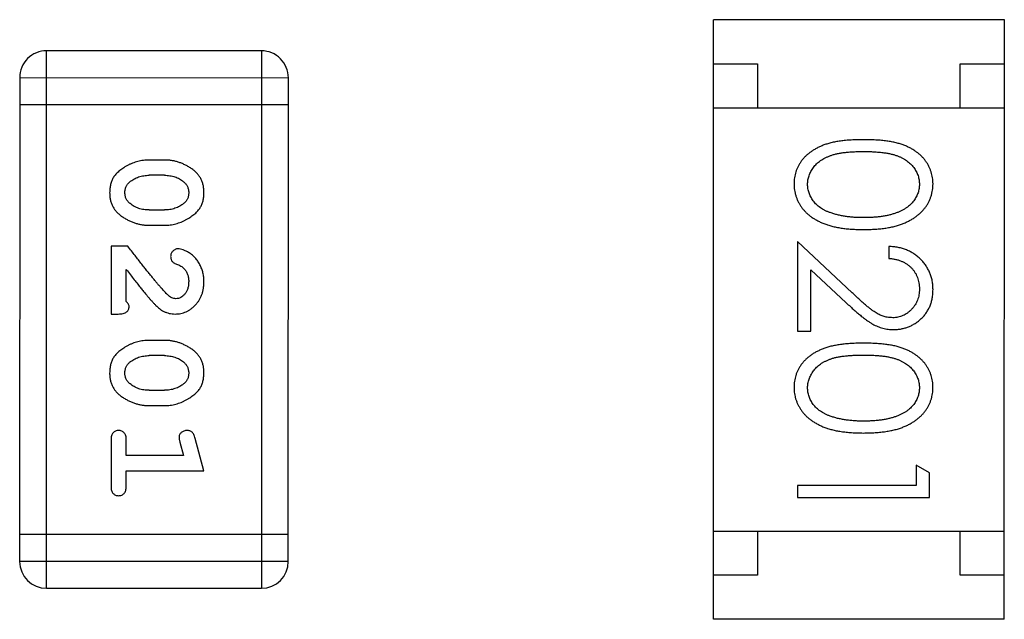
# Model space of a CAD drawing. Header units: millimetres. Extents: x 344 to 667, y 229 to 335.
# Tile 53 of 206: x 578.451 to 579.568, y 252.74 to 253.42. Entities that reach past the tile are written whole.
import ezdxf

# ---------------------------------------------------------------- set-up
doc = ezdxf.new("R2010")
doc.units = ezdxf.units.MM
doc.header["$LTSCALE"] = 0.5
doc.layers.get('0').update_dxf_attribs({"linetype": 'CONTINUOUS'})

msp = doc.modelspace()

# ---------------------------------------------------------------- linework, layer by layer
at = {"linetype": 'Continuous'}
for p, q in [((579.2379, 252.7396), (579.238, 253.4196)), ((579.568, 253.4196), (579.238, 253.4196)), ((579.5679, 252.7396), (579.568, 253.4196)), ((578.4812, 252.7747), (578.4813, 253.3843)), ((578.7251, 253.3843), (578.4813, 253.3843)), ((578.7251, 253.3843), (578.725, 252.7747)), ((579.238, 253.3696), (579.288, 253.3696)), ((579.288, 253.3696), (579.2879, 253.3196)), ((579.5179, 253.3196), (579.518, 253.3696)), ((579.518, 253.3696), (579.568, 253.3696)), ((578.4508, 253.3539), (578.4507, 252.8052)), ((578.4508, 253.3539), (578.7556, 253.3538)), ((578.7555, 252.8052), (578.7556, 253.3538)), ((578.4508, 253.3234), (578.7556, 253.3234)), ((579.2379, 253.3196), (579.5679, 253.3196)), ((578.6152, 253.2604), (578.5974, 253.2604)), ((578.6149, 253.2431), (578.5977, 253.2431)), ((578.5977, 253.2038), (578.6149, 253.2038)), ((578.5974, 253.1865), (578.6152, 253.1865)), ((579.3953, 253.11), (579.3332, 253.1682)), ((579.3332, 253.1682), (579.3332, 253.0662)), ((578.5733, 253.1629), (578.5544, 253.1629)), ((578.5544, 253.1629), (578.5544, 253.0858)), ((579.4371, 253.1624), (579.4371, 253.1489)), ((578.5717, 253.1), (578.5717, 253.1362)), ((579.3486, 253.136), (579.3886, 253.0985)), ((579.3486, 253.0662), (579.3486, 253.136)), ((578.5544, 253.0858), (578.5623, 253.0858)), ((579.3332, 253.0662), (579.3486, 253.0662)), ((578.6152, 253.0559), (578.5974, 253.0559)), ((578.6149, 253.0386), (578.5977, 253.0386)), ((578.5977, 252.9993), (578.6149, 252.9993)), ((578.5974, 252.982), (578.6152, 252.982)), ((578.5544, 252.9427), (578.5544, 252.8907)), ((578.5717, 252.9254), (578.5717, 252.9427)), ((578.6325, 252.9404), (578.6366, 252.9254)), ((578.6598, 252.908), (578.6499, 252.9446)), ((578.6366, 252.9254), (578.5717, 252.9254)), ((578.5717, 252.9081), (578.6598, 252.908)), ((578.5717, 252.8907), (578.5717, 252.9081)), ((579.4832, 252.9055), (579.4678, 252.9143)), ((579.4678, 252.9143), (579.4678, 252.8912)), ((579.4832, 252.8778), (579.4832, 252.9055)), ((579.4678, 252.8912), (579.3332, 252.8912)), ((579.3332, 252.8912), (579.3332, 252.8778)), ((579.3332, 252.8778), (579.4832, 252.8778)), ((578.7555, 252.8357), (578.4507, 252.8357)), ((579.2379, 252.8396), (579.5679, 252.8396)), ((579.2879, 252.8396), (579.2879, 252.7896)), ((579.5179, 252.7896), (579.5179, 252.8396)), ((578.7555, 252.8052), (578.4507, 252.8052)), ((579.2879, 252.7896), (579.2379, 252.7896)), ((579.5679, 252.7896), (579.5179, 252.7896)), ((578.4812, 252.7747), (578.725, 252.7747)), ((579.5679, 252.7396), (579.2379, 252.7396))]:
    msp.add_line(p, q, dxfattribs=at)
for centre, start, end in [((578.4813, 253.3539), 89.9951, 179.9951), ((578.7251, 253.3538), 359.9951, 89.9951), ((578.4812, 252.8052), 179.9951, 269.9951), ((578.725, 252.8052), 269.9951, 359.9951)]:
    msp.add_arc(centre, 0.0305, start, end, dxfattribs=at)
for points, knots in [([(579.4082, 253.2835), (579.4058, 253.2835), (579.4011, 253.2835), (579.3944, 253.2832), (579.388, 253.2827), (579.3821, 253.282), (579.3765, 253.2811), (579.3714, 253.28), (579.3667, 253.2787), (579.3623, 253.2772), (579.3583, 253.2755), (579.3546, 253.2736), (579.3512, 253.2716), (579.3479, 253.2694), (579.345, 253.2671), (579.3422, 253.2647), (579.3398, 253.262), (579.3376, 253.2592), (579.3357, 253.2563), (579.334, 253.2533), (579.3325, 253.2502), (579.3314, 253.247), (579.3305, 253.2437), (579.3298, 253.2404), (579.3294, 253.2369), (579.3294, 253.2346), (579.3294, 253.2334)], [0, 0, 0, 0, 0.068113, 0.132564, 0.193427, 0.250218, 0.303569, 0.353576, 0.400235, 0.443586, 0.484619, 0.524292, 0.56238, 0.599049, 0.63494, 0.669782, 0.704009, 0.737842, 0.771098, 0.803896, 0.836415, 0.868639, 0.900715, 0.933378, 0.966213, 1, 1, 1, 1]), ([(579.4871, 253.2334), (579.487, 253.2346), (579.487, 253.2369), (579.4866, 253.2404), (579.4859, 253.2437), (579.485, 253.247), (579.4838, 253.2502), (579.4824, 253.2533), (579.4807, 253.2564), (579.4787, 253.2593), (579.4765, 253.2621), (579.4741, 253.2648), (579.4713, 253.2673), (579.4684, 253.2696), (579.4652, 253.2717), (579.4617, 253.2738), (579.458, 253.2756), (579.4541, 253.2773), (579.4497, 253.2788), (579.445, 253.28), (579.4399, 253.2812), (579.4344, 253.282), (579.4284, 253.2827), (579.422, 253.2832), (579.4152, 253.2835), (579.4106, 253.2835), (579.4082, 253.2835)], [0, 0, 0, 0, 0.033742, 0.066533, 0.099153, 0.13154, 0.164087, 0.196563, 0.229707, 0.263315, 0.297504, 0.331686, 0.366482, 0.4021, 0.438958, 0.476748, 0.515985, 0.556589, 0.599519, 0.645765, 0.695487, 0.748721, 0.805687, 0.866754, 0.931405, 1, 1, 1, 1]), ([(579.3448, 253.2329), (579.3448, 253.2346), (579.345, 253.2379), (579.3463, 253.2428), (579.3484, 253.2475), (579.3508, 253.2513), (579.3531, 253.2541), (579.355, 253.2562), (579.3571, 253.2581), (579.3595, 253.2598), (579.362, 253.2615), (579.3647, 253.2629), (579.3676, 253.2643), (579.3707, 253.2655), (579.3741, 253.2666), (579.3779, 253.2676), (579.382, 253.2683), (579.3865, 253.269), (579.3914, 253.2695), (579.3967, 253.2698), (579.4023, 253.2701), (579.4062, 253.2701), (579.4082, 253.2701)], [0, 0, 0, 0, 0.060034, 0.120278, 0.182348, 0.247919, 0.281641, 0.315701, 0.350322, 0.385703, 0.421819, 0.459196, 0.497866, 0.538301, 0.58121, 0.628183, 0.679403, 0.734699, 0.794074, 0.858416, 0.927049, 1, 1, 1, 1]), ([(579.4082, 253.2701), (579.4102, 253.2701), (579.4141, 253.2701), (579.4198, 253.2698), (579.4251, 253.2695), (579.43, 253.2689), (579.4345, 253.2683), (579.4387, 253.2675), (579.4424, 253.2666), (579.4458, 253.2655), (579.4489, 253.2643), (579.4518, 253.2629), (579.4545, 253.2614), (579.457, 253.2598), (579.4594, 253.258), (579.4615, 253.2561), (579.4635, 253.2541), (579.4657, 253.2513), (579.4681, 253.2475), (579.4702, 253.2428), (579.4714, 253.2379), (579.4716, 253.2346), (579.4717, 253.2329)], [0, 0, 0, 0, 0.073302, 0.142286, 0.206253, 0.266017, 0.321612, 0.372532, 0.419497, 0.462398, 0.502825, 0.541489, 0.579034, 0.615143, 0.650298, 0.684912, 0.718701, 0.752189, 0.817245, 0.879117, 0.939613, 1, 1, 1, 1]), ([(578.5974, 253.2604), (578.5964, 253.2604), (578.5942, 253.2604), (578.5911, 253.2601), (578.5879, 253.2596), (578.5848, 253.2589), (578.5818, 253.258), (578.5788, 253.2569), (578.5758, 253.2556), (578.573, 253.2542), (578.5702, 253.2526), (578.5677, 253.251), (578.5654, 253.2493), (578.5633, 253.2477), (578.5614, 253.246), (578.5597, 253.2443), (578.5583, 253.2425), (578.5567, 253.2402), (578.5551, 253.237), (578.5538, 253.2328), (578.553, 253.2282), (578.5529, 253.225), (578.5528, 253.2234)], [0, 0, 0, 0, 0.049886, 0.09882, 0.148132, 0.19689, 0.246038, 0.295176, 0.345305, 0.395692, 0.445312, 0.491875, 0.535813, 0.577009, 0.616081, 0.652689, 0.687585, 0.720206, 0.785062, 0.85223, 0.923759, 1, 1, 1, 1]), ([(578.6598, 253.2236), (578.6598, 253.2251), (578.6597, 253.2279), (578.659, 253.232), (578.6579, 253.2358), (578.6563, 253.2394), (578.6542, 253.2427), (578.6517, 253.2457), (578.6487, 253.2485), (578.6453, 253.251), (578.6417, 253.2532), (578.6381, 253.2551), (578.6344, 253.2568), (578.6306, 253.2581), (578.6268, 253.2592), (578.623, 253.2599), (578.6191, 253.2604), (578.6165, 253.2604), (578.6152, 253.2604)], [0, 0, 0, 0, 0.06692, 0.130834, 0.19258, 0.252759, 0.312631, 0.373411, 0.436359, 0.501894, 0.568244, 0.632472, 0.69556, 0.757163, 0.818592, 0.878885, 0.939235, 1, 1, 1, 1]), ([(578.5754, 253.2355), (578.5762, 253.2361), (578.5778, 253.2373), (578.5803, 253.2389), (578.583, 253.2402), (578.5857, 253.2413), (578.5886, 253.2421), (578.5915, 253.2427), (578.5946, 253.2431), (578.5967, 253.2431), (578.5977, 253.2431)], [0, 0, 0, 0, 0.124927, 0.248361, 0.370889, 0.492583, 0.61616, 0.741472, 0.869044, 1, 1, 1, 1]), ([(578.6149, 253.2431), (578.616, 253.2431), (578.6181, 253.2431), (578.6211, 253.2427), (578.6241, 253.2422), (578.6268, 253.2414), (578.6295, 253.2404), (578.632, 253.2391), (578.6345, 253.2376), (578.636, 253.2365), (578.6367, 253.2359)], [0, 0, 0, 0, 0.135446, 0.266257, 0.393419, 0.517936, 0.639137, 0.758785, 0.879345, 1, 1, 1, 1]), ([(578.5701, 253.2233), (578.5701, 253.224), (578.5702, 253.2252), (578.5704, 253.227), (578.5708, 253.2287), (578.5714, 253.2303), (578.5722, 253.2318), (578.5731, 253.2332), (578.5742, 253.2344), (578.575, 253.2351), (578.5754, 253.2355)], [0, 0, 0, 0, 0.139844, 0.271849, 0.399162, 0.521619, 0.6402, 0.758957, 0.87828, 1, 1, 1, 1]), ([(578.6367, 253.2359), (578.6372, 253.2355), (578.6381, 253.2347), (578.6392, 253.2333), (578.6403, 253.2319), (578.6411, 253.2304), (578.6417, 253.2288), (578.6422, 253.2271), (578.6424, 253.2253), (578.6425, 253.2241), (578.6425, 253.2235)], [0, 0, 0, 0, 0.13042, 0.256046, 0.378133, 0.498725, 0.620452, 0.742761, 0.869406, 1, 1, 1, 1]), ([(579.3294, 253.2334), (579.3294, 253.2322), (579.3294, 253.2298), (579.3299, 253.2263), (579.3305, 253.2229), (579.3315, 253.2195), (579.3327, 253.2163), (579.3341, 253.2131), (579.3359, 253.21), (579.3378, 253.207), (579.3401, 253.2041), (579.3426, 253.2013), (579.3454, 253.1987), (579.3485, 253.1963), (579.3518, 253.1941), (579.3553, 253.192), (579.3591, 253.1901), (579.3632, 253.1883), (579.3676, 253.1867), (579.3723, 253.1854), (579.3774, 253.1842), (579.3829, 253.1832), (579.3887, 253.1825), (579.3949, 253.182), (579.4014, 253.1817), (579.4059, 253.1816), (579.4082, 253.1816)], [0, 0, 0, 0, 0.033824, 0.067298, 0.10028, 0.133019, 0.165736, 0.198792, 0.232372, 0.266409, 0.301016, 0.336196, 0.371972, 0.408574, 0.446394, 0.485225, 0.525372, 0.567224, 0.611081, 0.65775, 0.70702, 0.759235, 0.814484, 0.873227, 0.934937, 1, 1, 1, 1]), ([(579.3705, 253.2008), (579.3695, 253.2011), (579.3674, 253.2019), (579.3645, 253.2032), (579.3618, 253.2047), (579.3592, 253.2063), (579.3569, 253.2081), (579.3548, 253.2099), (579.3529, 253.2119), (579.3506, 253.2147), (579.3483, 253.2184), (579.3463, 253.2231), (579.345, 253.228), (579.3448, 253.2313), (579.3448, 253.2329)], [0, 0, 0, 0, 0.075949, 0.148549, 0.218996, 0.286119, 0.351826, 0.416074, 0.478265, 0.540325, 0.660405, 0.774606, 0.887187, 1, 1, 1, 1]), ([(579.4082, 253.1816), (579.4105, 253.1816), (579.415, 253.1817), (579.4215, 253.182), (579.4277, 253.1825), (579.4336, 253.1833), (579.439, 253.1842), (579.4442, 253.1854), (579.4489, 253.1868), (579.4533, 253.1884), (579.4574, 253.1902), (579.4613, 253.1921), (579.4648, 253.1942), (579.4681, 253.1965), (579.4711, 253.1989), (579.4739, 253.2015), (579.4764, 253.2042), (579.4787, 253.2071), (579.4807, 253.21), (579.4824, 253.2131), (579.4838, 253.2163), (579.485, 253.2196), (579.4859, 253.2229), (579.4866, 253.2263), (579.487, 253.2298), (579.487, 253.2322), (579.4871, 253.2334)], [0, 0, 0, 0, 0.065278, 0.127205, 0.186168, 0.241675, 0.294115, 0.343609, 0.390387, 0.434463, 0.476646, 0.517002, 0.555936, 0.593716, 0.630057, 0.665601, 0.700745, 0.734917, 0.768681, 0.802087, 0.834849, 0.867433, 0.900138, 0.932806, 0.966212, 1, 1, 1, 1]), ([(579.4717, 253.2329), (579.4716, 253.2313), (579.4714, 253.228), (579.4702, 253.2232), (579.468, 253.2185), (579.4657, 253.2147), (579.4634, 253.2119), (579.4614, 253.2098), (579.4592, 253.2079), (579.4567, 253.2061), (579.454, 253.2044), (579.451, 253.2028), (579.4479, 253.2014), (579.4444, 253.2001), (579.4408, 253.1989), (579.4369, 253.1978), (579.4327, 253.197), (579.4283, 253.1963), (579.4236, 253.1958), (579.4187, 253.1953), (579.4135, 253.1951), (579.41, 253.1951), (579.4082, 253.1951)], [0, 0, 0, 0, 0.059689, 0.119507, 0.181075, 0.246162, 0.279894, 0.314468, 0.350403, 0.387474, 0.426147, 0.466624, 0.508745, 0.553328, 0.600058, 0.649177, 0.700552, 0.754894, 0.811825, 0.871514, 0.934319, 1, 1, 1, 1]), ([(578.5528, 253.2234), (578.5529, 253.222), (578.5529, 253.2191), (578.5536, 253.215), (578.5548, 253.2112), (578.5564, 253.2076), (578.5584, 253.2043), (578.5609, 253.2013), (578.5638, 253.1985), (578.5672, 253.196), (578.5708, 253.1938), (578.5745, 253.1919), (578.5782, 253.1902), (578.582, 253.1888), (578.5858, 253.1878), (578.5896, 253.187), (578.5935, 253.1866), (578.5961, 253.1865), (578.5974, 253.1865)], [0, 0, 0, 0, 0.067217, 0.131051, 0.19272, 0.252824, 0.312745, 0.373449, 0.436041, 0.501494, 0.567761, 0.632087, 0.695096, 0.757109, 0.817993, 0.878657, 0.939311, 1, 1, 1, 1]), ([(578.5759, 253.2111), (578.5755, 253.2115), (578.5746, 253.2122), (578.5734, 253.2136), (578.5724, 253.215), (578.5715, 253.2165), (578.5709, 253.2181), (578.5705, 253.2198), (578.5702, 253.2215), (578.5701, 253.2227), (578.5701, 253.2233)], [0, 0, 0, 0, 0.129853, 0.25607, 0.380154, 0.49978, 0.62208, 0.743277, 0.868791, 1, 1, 1, 1]), ([(578.6152, 253.1865), (578.6163, 253.1865), (578.6184, 253.1866), (578.6216, 253.1868), (578.6247, 253.1874), (578.6278, 253.1881), (578.6309, 253.189), (578.6339, 253.1901), (578.6369, 253.1914), (578.6397, 253.1929), (578.6425, 253.1945), (578.645, 253.1961), (578.6473, 253.1978), (578.6495, 253.1994), (578.6513, 253.2011), (578.653, 253.2029), (578.6544, 253.2046), (578.6559, 253.207), (578.6575, 253.2101), (578.6589, 253.2143), (578.6597, 253.2188), (578.6597, 253.222), (578.6598, 253.2236)], [0, 0, 0, 0, 0.049855, 0.099516, 0.148482, 0.19758, 0.246804, 0.296268, 0.346517, 0.397047, 0.446826, 0.49336, 0.537801, 0.579207, 0.617974, 0.654833, 0.689171, 0.722088, 0.786392, 0.853518, 0.924186, 1, 1, 1, 1]), ([(578.6425, 253.2235), (578.6425, 253.2229), (578.6425, 253.2216), (578.6422, 253.2198), (578.6418, 253.2181), (578.6412, 253.2166), (578.6405, 253.2151), (578.6395, 253.2137), (578.6385, 253.2125), (578.6376, 253.2117), (578.6372, 253.2114)], [0, 0, 0, 0, 0.138115, 0.270177, 0.397547, 0.520057, 0.63869, 0.757499, 0.878226, 1, 1, 1, 1]), ([(578.5977, 253.2038), (578.5966, 253.2038), (578.5946, 253.2039), (578.5915, 253.2042), (578.5886, 253.2048), (578.5858, 253.2056), (578.5831, 253.2066), (578.5806, 253.2079), (578.5782, 253.2093), (578.5767, 253.2105), (578.5759, 253.2111)], [0, 0, 0, 0, 0.135449, 0.266263, 0.393429, 0.516942, 0.639128, 0.758779, 0.879341, 1, 1, 1, 1]), ([(578.6372, 253.2114), (578.6364, 253.2108), (578.6348, 253.2096), (578.6323, 253.208), (578.6296, 253.2067), (578.6269, 253.2057), (578.624, 253.2048), (578.6211, 253.2042), (578.618, 253.2039), (578.616, 253.2038), (578.6149, 253.2038)], [0, 0, 0, 0, 0.125331, 0.248948, 0.371201, 0.494032, 0.616811, 0.742104, 0.868849, 1, 1, 1, 1]), ([(579.4082, 253.1951), (579.4064, 253.1951), (579.4029, 253.1951), (579.3976, 253.1954), (579.3926, 253.1959), (579.3878, 253.1964), (579.3832, 253.1973), (579.3788, 253.1982), (579.3746, 253.1994), (579.3718, 253.2003), (579.3705, 253.2008)], [0, 0, 0, 0, 0.141157, 0.277773, 0.409244, 0.535676, 0.657497, 0.775458, 0.889412, 1, 1, 1, 1]), ([(578.6182, 253.1079), (578.6178, 253.1083), (578.6168, 253.1093), (578.6153, 253.1109), (578.6135, 253.1128), (578.6116, 253.115), (578.6095, 253.1174), (578.6071, 253.1201), (578.6046, 253.1232), (578.6019, 253.1265), (578.599, 253.13), (578.5959, 253.1339), (578.5926, 253.138), (578.5891, 253.1425), (578.5854, 253.1472), (578.5816, 253.1522), (578.5775, 253.1574), (578.5747, 253.1611), (578.5733, 253.1629)], [0, 0, 0, 0, 0.026647, 0.057942, 0.094152, 0.134806, 0.180631, 0.231142, 0.286385, 0.346321, 0.411439, 0.481035, 0.555329, 0.634592, 0.718826, 0.807759, 0.901393, 1, 1, 1, 1]), ([(578.6305, 253.1598), (578.6299, 253.1597), (578.6288, 253.1597), (578.6273, 253.1591), (578.6258, 253.1583), (578.6245, 253.1572), (578.6234, 253.1558), (578.6226, 253.1543), (578.6221, 253.1527), (578.6221, 253.1515), (578.622, 253.1509)], [0, 0, 0, 0, 0.120856, 0.239483, 0.360995, 0.490166, 0.620982, 0.746416, 0.870253, 1, 1, 1, 1]), ([(578.6598, 253.1225), (578.6597, 253.1242), (578.6596, 253.1275), (578.6588, 253.1325), (578.6573, 253.1372), (578.6553, 253.1417), (578.6529, 253.1459), (578.65, 253.1495), (578.6468, 253.1527), (578.6432, 253.1552), (578.6397, 253.1571), (578.6363, 253.1586), (578.6333, 253.1595), (578.6314, 253.1597), (578.6305, 253.1598)], [0, 0, 0, 0, 0.098286, 0.193983, 0.289056, 0.384352, 0.477435, 0.566197, 0.652355, 0.737986, 0.818188, 0.887401, 0.94802, 1, 1, 1, 1]), ([(579.4871, 253.1135), (579.487, 253.1151), (579.4869, 253.1184), (579.4863, 253.1233), (579.4851, 253.1279), (579.4836, 253.1323), (579.4816, 253.1365), (579.4792, 253.1405), (579.4763, 253.1444), (579.473, 253.1479), (579.4694, 253.1512), (579.4655, 253.1541), (579.4614, 253.1565), (579.457, 253.1585), (579.4524, 253.1602), (579.4475, 253.1613), (579.4424, 253.1621), (579.4388, 253.1623), (579.4371, 253.1624)], [0, 0, 0, 0, 0.06445, 0.126725, 0.187421, 0.247417, 0.306749, 0.366595, 0.427749, 0.490235, 0.553031, 0.614805, 0.676505, 0.738096, 0.801021, 0.864897, 0.931209, 1, 1, 1, 1]), ([(578.622, 253.1509), (578.6221, 253.1504), (578.6221, 253.1495), (578.6224, 253.1481), (578.6228, 253.1469), (578.6235, 253.1457), (578.6244, 253.1447), (578.6256, 253.1438), (578.627, 253.143), (578.628, 253.1427), (578.6286, 253.1424)], [0, 0, 0, 0, 0.127347, 0.246131, 0.359406, 0.470543, 0.586092, 0.711469, 0.847022, 1, 1, 1, 1]), ([(578.6286, 253.1424), (578.6295, 253.1421), (578.6312, 253.1415), (578.6335, 253.1403), (578.6355, 253.1391), (578.6366, 253.138), (578.6371, 253.1375)], [0, 0, 0, 0, 0.285518, 0.544185, 0.781367, 1, 1, 1, 1]), ([(579.4371, 253.1489), (579.4384, 253.1488), (579.441, 253.1485), (579.4448, 253.1478), (579.4483, 253.1469), (579.4517, 253.1456), (579.4547, 253.1441), (579.4576, 253.1424), (579.4602, 253.1404), (579.4626, 253.1381), (579.4647, 253.1357), (579.4666, 253.133), (579.4682, 253.1303), (579.4694, 253.1273), (579.4704, 253.1242), (579.4712, 253.121), (579.4716, 253.1176), (579.4716, 253.1153), (579.4717, 253.1142)], [0, 0, 0, 0, 0.073648, 0.143686, 0.210962, 0.275557, 0.338064, 0.399311, 0.4594, 0.51934, 0.579024, 0.637809, 0.695959, 0.754122, 0.813113, 0.873453, 0.935561, 1, 1, 1, 1]), ([(578.5717, 253.1362), (578.5733, 253.1342), (578.5762, 253.1303), (578.5806, 253.1249), (578.5845, 253.1199), (578.5881, 253.1154), (578.5912, 253.1115), (578.5941, 253.1081), (578.5965, 253.1052), (578.598, 253.1034), (578.5987, 253.1026)], [0, 0, 0, 0, 0.176662, 0.337826, 0.484741, 0.617764, 0.73494, 0.837793, 0.926412, 1, 1, 1, 1]), ([(578.6371, 253.1375), (578.6375, 253.137), (578.6384, 253.136), (578.6395, 253.1344), (578.6404, 253.1326), (578.6412, 253.1308), (578.6418, 253.1289), (578.6422, 253.1269), (578.6425, 253.1248), (578.6425, 253.1233), (578.6425, 253.1226)], [0, 0, 0, 0, 0.121873, 0.243139, 0.363336, 0.485133, 0.607572, 0.734701, 0.864814, 1, 1, 1, 1]), ([(578.627, 253.0858), (578.6281, 253.0859), (578.6303, 253.0859), (578.6336, 253.0864), (578.6367, 253.0872), (578.6397, 253.0883), (578.6425, 253.0898), (578.6452, 253.0916), (578.6478, 253.0937), (578.6502, 253.0961), (578.6525, 253.0987), (578.6545, 253.1016), (578.6561, 253.1046), (578.6575, 253.1078), (578.6585, 253.1113), (578.6593, 253.1148), (578.6597, 253.1186), (578.6598, 253.1212), (578.6598, 253.1225)], [0, 0, 0, 0, 0.060981, 0.120256, 0.178148, 0.236115, 0.293993, 0.352864, 0.413358, 0.476056, 0.539296, 0.602396, 0.665116, 0.728325, 0.792919, 0.859317, 0.928302, 1, 1, 1, 1]), ([(578.6425, 253.1226), (578.6424, 253.1212), (578.6424, 253.1185), (578.6415, 253.1147), (578.6401, 253.1113), (578.6382, 253.1084), (578.6359, 253.1061), (578.6335, 253.1044), (578.6308, 253.1033), (578.6289, 253.1032), (578.628, 253.1031)], [0, 0, 0, 0, 0.156344, 0.299348, 0.4327, 0.561, 0.682299, 0.791883, 0.89611, 1, 1, 1, 1]), ([(578.628, 253.1031), (578.6272, 253.1032), (578.6255, 253.1033), (578.6231, 253.1043), (578.6206, 253.1058), (578.6191, 253.1072), (578.6182, 253.1079)], [0, 0, 0, 0, 0.212836, 0.442809, 0.70317, 1, 1, 1, 1]), ([(579.4413, 253.0816), (579.4396, 253.0817), (579.4364, 253.0818), (579.4316, 253.0828), (579.427, 253.0845), (579.4232, 253.0865), (579.42, 253.0886), (579.4173, 253.0905), (579.4144, 253.0928), (579.4111, 253.0955), (579.4076, 253.0985), (579.4038, 253.102), (579.3996, 253.1058), (579.3968, 253.1086), (579.3953, 253.11)], [0, 0, 0, 0, 0.088014, 0.174976, 0.2638, 0.355443, 0.406413, 0.465519, 0.533076, 0.609353, 0.693899, 0.787171, 0.889197, 1, 1, 1, 1]), ([(579.4717, 253.1142), (579.4716, 253.113), (579.4716, 253.1108), (579.4712, 253.1076), (579.4705, 253.1045), (579.4695, 253.1015), (579.4682, 253.0987), (579.4667, 253.096), (579.4648, 253.0934), (579.4627, 253.091), (579.4604, 253.0888), (579.458, 253.0869), (579.4555, 253.0853), (579.4529, 253.0839), (579.4501, 253.0829), (579.4473, 253.0822), (579.4443, 253.0817), (579.4423, 253.0816), (579.4413, 253.0816)], [0, 0, 0, 0, 0.068027, 0.133505, 0.19695, 0.26027, 0.322741, 0.384982, 0.448465, 0.513424, 0.578224, 0.640011, 0.700094, 0.760067, 0.819012, 0.877878, 0.938035, 1, 1, 1, 1]), ([(579.4425, 253.0682), (579.4439, 253.0682), (579.4469, 253.0683), (579.4512, 253.0689), (579.4553, 253.0699), (579.4593, 253.0712), (579.4632, 253.073), (579.4669, 253.0752), (579.4705, 253.0777), (579.4738, 253.0806), (579.477, 253.0838), (579.4796, 253.0874), (579.4819, 253.0911), (579.4838, 253.0951), (579.4853, 253.0994), (579.4863, 253.1039), (579.4869, 253.1086), (579.487, 253.1118), (579.4871, 253.1135)], [0, 0, 0, 0, 0.06271, 0.123347, 0.183401, 0.242828, 0.302097, 0.36242, 0.423725, 0.487032, 0.550491, 0.612709, 0.674265, 0.73617, 0.799211, 0.863483, 0.930525, 1, 1, 1, 1]), ([(578.5748, 253.0945), (578.5748, 253.0949), (578.5747, 253.0959), (578.574, 253.0972), (578.5731, 253.0987), (578.5722, 253.0995), (578.5717, 253.1)], [0, 0, 0, 0, 0.20611, 0.432681, 0.695597, 1, 1, 1, 1]), ([(578.5987, 253.1026), (578.5995, 253.1017), (578.601, 253.1), (578.6032, 253.0976), (578.6053, 253.0955), (578.6073, 253.0937), (578.6092, 253.092), (578.6109, 253.0907), (578.6126, 253.0896), (578.6146, 253.0885), (578.6172, 253.0874), (578.6204, 253.0865), (578.6237, 253.0859), (578.6259, 253.0858), (578.627, 253.0858)], [0, 0, 0, 0, 0.103002, 0.197728, 0.285279, 0.365235, 0.437224, 0.502446, 0.560545, 0.611446, 0.707576, 0.80349, 0.900532, 1, 1, 1, 1]), ([(579.3886, 253.0985), (579.3902, 253.0971), (579.3932, 253.0943), (579.3975, 253.0903), (579.4016, 253.0868), (579.4055, 253.0836), (579.4091, 253.0807), (579.4125, 253.0783), (579.4157, 253.0762), (579.4195, 253.0738), (579.4242, 253.0715), (579.4301, 253.0696), (579.4362, 253.0684), (579.4404, 253.0682), (579.4425, 253.0682)], [0, 0, 0, 0, 0.09953, 0.192079, 0.277712, 0.357454, 0.429648, 0.495771, 0.555538, 0.608657, 0.707578, 0.804328, 0.901298, 1, 1, 1, 1]), ([(578.5623, 253.0858), (578.5633, 253.0858), (578.5653, 253.0859), (578.568, 253.0863), (578.5702, 253.087), (578.572, 253.0881), (578.5733, 253.0894), (578.5742, 253.0909), (578.5748, 253.0926), (578.5748, 253.0938), (578.5748, 253.0945)], [0, 0, 0, 0, 0.1844, 0.34094, 0.473574, 0.586824, 0.690029, 0.789175, 0.890445, 1, 1, 1, 1]), ([(578.5974, 253.0559), (578.5963, 253.0559), (578.5942, 253.0559), (578.591, 253.0556), (578.5879, 253.0551), (578.5848, 253.0544), (578.5818, 253.0535), (578.5788, 253.0524), (578.5758, 253.0511), (578.5729, 253.0496), (578.5702, 253.0481), (578.5677, 253.0464), (578.5654, 253.0448), (578.5632, 253.0432), (578.5614, 253.0415), (578.5597, 253.0398), (578.5583, 253.038), (578.5567, 253.0357), (578.5551, 253.0325), (578.5538, 253.0283), (578.5529, 253.0237), (578.5529, 253.0205), (578.5528, 253.0189)], [0, 0, 0, 0, 0.049886, 0.09882, 0.148132, 0.19689, 0.246038, 0.295176, 0.345305, 0.395692, 0.445312, 0.491875, 0.535813, 0.577009, 0.616081, 0.652689, 0.687585, 0.720206, 0.785062, 0.85223, 0.923759, 1, 1, 1, 1]), ([(578.6598, 253.0191), (578.6597, 253.0206), (578.6597, 253.0234), (578.659, 253.0275), (578.6578, 253.0313), (578.6563, 253.0349), (578.6542, 253.0382), (578.6517, 253.0412), (578.6487, 253.044), (578.6453, 253.0465), (578.6417, 253.0487), (578.638, 253.0506), (578.6343, 253.0523), (578.6306, 253.0536), (578.6268, 253.0546), (578.6229, 253.0554), (578.6191, 253.0558), (578.6165, 253.0559), (578.6152, 253.0559)], [0, 0, 0, 0, 0.06692, 0.130834, 0.19258, 0.252759, 0.312631, 0.373411, 0.436359, 0.501894, 0.568244, 0.632472, 0.69556, 0.757163, 0.818592, 0.878885, 0.939235, 1, 1, 1, 1]), ([(579.4081, 253.0528), (579.4058, 253.0528), (579.4011, 253.0527), (579.3944, 253.0524), (579.388, 253.0519), (579.3821, 253.0512), (579.3765, 253.0503), (579.3714, 253.0493), (579.3667, 253.0479), (579.3623, 253.0464), (579.3583, 253.0447), (579.3546, 253.0429), (579.3511, 253.0409), (579.3479, 253.0387), (579.345, 253.0364), (579.3422, 253.0339), (579.3398, 253.0312), (579.3376, 253.0285), (579.3357, 253.0255), (579.334, 253.0225), (579.3325, 253.0194), (579.3314, 253.0162), (579.3305, 253.013), (579.3298, 253.0096), (579.3294, 253.0061), (579.3294, 253.0038), (579.3294, 253.0026)], [0, 0, 0, 0, 0.068113, 0.132564, 0.193427, 0.250218, 0.303569, 0.353576, 0.400235, 0.443586, 0.484619, 0.524292, 0.56238, 0.599049, 0.63494, 0.669782, 0.704009, 0.737842, 0.771098, 0.803896, 0.836415, 0.868639, 0.900715, 0.933378, 0.966213, 1, 1, 1, 1]), ([(579.487, 253.0026), (579.487, 253.0038), (579.487, 253.0061), (579.4866, 253.0096), (579.4859, 253.013), (579.485, 253.0162), (579.4838, 253.0195), (579.4824, 253.0226), (579.4806, 253.0256), (579.4787, 253.0286), (579.4765, 253.0314), (579.474, 253.034), (579.4713, 253.0365), (579.4684, 253.0388), (579.4651, 253.041), (579.4617, 253.043), (579.458, 253.0448), (579.454, 253.0465), (579.4497, 253.048), (579.445, 253.0493), (579.4399, 253.0504), (579.4344, 253.0512), (579.4284, 253.0519), (579.422, 253.0524), (579.4152, 253.0527), (579.4106, 253.0528), (579.4081, 253.0528)], [0, 0, 0, 0, 0.033742, 0.066533, 0.099153, 0.13154, 0.164087, 0.196563, 0.229707, 0.263315, 0.297504, 0.331686, 0.366482, 0.4021, 0.438958, 0.476748, 0.515985, 0.556589, 0.599519, 0.645765, 0.695487, 0.748721, 0.805687, 0.866754, 0.931405, 1, 1, 1, 1]), ([(578.5701, 253.0188), (578.5701, 253.0195), (578.5701, 253.0207), (578.5704, 253.0225), (578.5708, 253.0242), (578.5714, 253.0258), (578.5721, 253.0273), (578.5731, 253.0286), (578.5742, 253.0299), (578.575, 253.0306), (578.5754, 253.031)], [0, 0, 0, 0, 0.139844, 0.271849, 0.399162, 0.521619, 0.6402, 0.758957, 0.87828, 1, 1, 1, 1]), ([(578.5754, 253.031), (578.5762, 253.0316), (578.5778, 253.0328), (578.5803, 253.0343), (578.5829, 253.0357), (578.5857, 253.0367), (578.5886, 253.0376), (578.5915, 253.0382), (578.5946, 253.0385), (578.5966, 253.0386), (578.5977, 253.0386)], [0, 0, 0, 0, 0.124927, 0.248361, 0.370889, 0.492583, 0.61616, 0.741472, 0.869044, 1, 1, 1, 1]), ([(578.6149, 253.0386), (578.616, 253.0386), (578.618, 253.0385), (578.6211, 253.0382), (578.624, 253.0377), (578.6268, 253.0368), (578.6295, 253.0358), (578.632, 253.0346), (578.6344, 253.0331), (578.6359, 253.0319), (578.6367, 253.0314)], [0, 0, 0, 0, 0.135446, 0.266257, 0.393419, 0.517936, 0.639137, 0.758785, 0.879345, 1, 1, 1, 1]), ([(578.6367, 253.0314), (578.6371, 253.031), (578.638, 253.0302), (578.6392, 253.0288), (578.6402, 253.0274), (578.6411, 253.0259), (578.6417, 253.0243), (578.6421, 253.0226), (578.6424, 253.0208), (578.6425, 253.0196), (578.6425, 253.019)], [0, 0, 0, 0, 0.13042, 0.256046, 0.378133, 0.498725, 0.620452, 0.742761, 0.869406, 1, 1, 1, 1]), ([(579.3447, 253.0022), (579.3448, 253.0038), (579.345, 253.0071), (579.3463, 253.012), (579.3484, 253.0167), (579.3507, 253.0205), (579.353, 253.0234), (579.355, 253.0254), (579.3571, 253.0273), (579.3594, 253.0291), (579.3619, 253.0307), (579.3647, 253.0322), (579.3676, 253.0335), (579.3707, 253.0348), (579.3741, 253.0359), (579.3778, 253.0368), (579.382, 253.0375), (579.3865, 253.0382), (579.3914, 253.0387), (579.3967, 253.039), (579.4023, 253.0393), (579.4062, 253.0393), (579.4082, 253.0393)], [0, 0, 0, 0, 0.060034, 0.120278, 0.182348, 0.247919, 0.281641, 0.315701, 0.350322, 0.385703, 0.421819, 0.459196, 0.497866, 0.538301, 0.58121, 0.628183, 0.679403, 0.734699, 0.794074, 0.858416, 0.927049, 1, 1, 1, 1]), ([(579.4082, 253.0393), (579.4102, 253.0393), (579.4141, 253.0393), (579.4198, 253.039), (579.4251, 253.0387), (579.43, 253.0382), (579.4345, 253.0376), (579.4386, 253.0367), (579.4424, 253.0358), (579.4458, 253.0347), (579.4489, 253.0335), (579.4518, 253.0321), (579.4545, 253.0306), (579.457, 253.029), (579.4594, 253.0273), (579.4615, 253.0254), (579.4634, 253.0234), (579.4657, 253.0205), (579.468, 253.0168), (579.4702, 253.012), (579.4714, 253.0071), (579.4716, 253.0038), (579.4717, 253.0022)], [0, 0, 0, 0, 0.073302, 0.142286, 0.206253, 0.266017, 0.321612, 0.372532, 0.419497, 0.462398, 0.502825, 0.541489, 0.579034, 0.615143, 0.650298, 0.684912, 0.718701, 0.752189, 0.817245, 0.879117, 0.939613, 1, 1, 1, 1]), ([(578.5528, 253.0189), (578.5528, 253.0174), (578.5529, 253.0146), (578.5536, 253.0105), (578.5548, 253.0067), (578.5563, 253.0031), (578.5584, 252.9998), (578.5609, 252.9968), (578.5638, 252.9939), (578.5672, 252.9915), (578.5708, 252.9893), (578.5745, 252.9873), (578.5782, 252.9857), (578.582, 252.9843), (578.5858, 252.9833), (578.5896, 252.9825), (578.5935, 252.9821), (578.5961, 252.982), (578.5974, 252.982)], [0, 0, 0, 0, 0.067217, 0.131051, 0.19272, 0.252824, 0.312745, 0.373449, 0.436041, 0.501494, 0.567761, 0.632087, 0.695096, 0.757109, 0.817993, 0.878657, 0.939311, 1, 1, 1, 1]), ([(578.5759, 253.0065), (578.5755, 253.0069), (578.5745, 253.0077), (578.5734, 253.0091), (578.5724, 253.0105), (578.5715, 253.012), (578.5709, 253.0136), (578.5704, 253.0153), (578.5702, 253.017), (578.5701, 253.0182), (578.5701, 253.0188)], [0, 0, 0, 0, 0.129853, 0.25607, 0.380154, 0.49978, 0.62208, 0.743277, 0.868791, 1, 1, 1, 1]), ([(578.6152, 252.982), (578.6162, 252.982), (578.6184, 252.982), (578.6216, 252.9823), (578.6247, 252.9829), (578.6278, 252.9835), (578.6309, 252.9845), (578.6339, 252.9856), (578.6368, 252.9869), (578.6397, 252.9884), (578.6424, 252.99), (578.645, 252.9916), (578.6473, 252.9933), (578.6494, 252.9949), (578.6513, 252.9966), (578.6529, 252.9983), (578.6544, 253.0001), (578.6559, 253.0024), (578.6575, 253.0056), (578.6588, 253.0098), (578.6596, 253.0143), (578.6597, 253.0175), (578.6598, 253.0191)], [0, 0, 0, 0, 0.049855, 0.099516, 0.148482, 0.19758, 0.246804, 0.296268, 0.346517, 0.397047, 0.446826, 0.49336, 0.537801, 0.579207, 0.617974, 0.654833, 0.689171, 0.722088, 0.786392, 0.853518, 0.924186, 1, 1, 1, 1]), ([(578.6425, 253.019), (578.6425, 253.0184), (578.6424, 253.0171), (578.6422, 253.0153), (578.6418, 253.0136), (578.6412, 253.0121), (578.6404, 253.0106), (578.6395, 253.0092), (578.6384, 253.008), (578.6376, 253.0072), (578.6372, 253.0069)], [0, 0, 0, 0, 0.138115, 0.270177, 0.397547, 0.520057, 0.63869, 0.757499, 0.878226, 1, 1, 1, 1]), ([(578.5977, 252.9993), (578.5966, 252.9993), (578.5946, 252.9994), (578.5915, 252.9997), (578.5886, 253.0002), (578.5858, 253.0011), (578.5831, 253.0021), (578.5806, 253.0034), (578.5781, 253.0048), (578.5767, 253.006), (578.5759, 253.0065)], [0, 0, 0, 0, 0.135449, 0.266263, 0.393429, 0.516942, 0.639128, 0.758779, 0.879341, 1, 1, 1, 1]), ([(578.6372, 253.0069), (578.6364, 253.0063), (578.6348, 253.0051), (578.6323, 253.0035), (578.6296, 253.0022), (578.6269, 253.0012), (578.624, 253.0003), (578.6211, 252.9997), (578.618, 252.9994), (578.6159, 252.9993), (578.6149, 252.9993)], [0, 0, 0, 0, 0.125331, 0.248948, 0.371201, 0.494032, 0.616811, 0.742104, 0.868849, 1, 1, 1, 1]), ([(579.3294, 253.0026), (579.3294, 253.0014), (579.3294, 252.9991), (579.3299, 252.9955), (579.3305, 252.9921), (579.3314, 252.9888), (579.3327, 252.9855), (579.3341, 252.9823), (579.3359, 252.9792), (579.3378, 252.9762), (579.3401, 252.9733), (579.3426, 252.9706), (579.3454, 252.968), (579.3484, 252.9656), (579.3517, 252.9633), (579.3553, 252.9613), (579.3591, 252.9593), (579.3632, 252.9575), (579.3676, 252.9559), (579.3723, 252.9546), (579.3774, 252.9534), (579.3828, 252.9525), (579.3887, 252.9518), (579.3948, 252.9512), (579.4014, 252.9509), (579.4058, 252.9509), (579.4081, 252.9508)], [0, 0, 0, 0, 0.033824, 0.067298, 0.10028, 0.133019, 0.165736, 0.198792, 0.232372, 0.266409, 0.301016, 0.336196, 0.371972, 0.408574, 0.446394, 0.485225, 0.525372, 0.567224, 0.611081, 0.65775, 0.70702, 0.759235, 0.814484, 0.873227, 0.934937, 1, 1, 1, 1]), ([(579.3705, 252.97), (579.3694, 252.9704), (579.3674, 252.9711), (579.3645, 252.9725), (579.3617, 252.9739), (579.3592, 252.9755), (579.3569, 252.9773), (579.3548, 252.9791), (579.3529, 252.9811), (579.3506, 252.984), (579.3483, 252.9876), (579.3463, 252.9923), (579.3449, 252.9972), (579.3448, 253.0005), (579.3447, 253.0022)], [0, 0, 0, 0, 0.075949, 0.148549, 0.218996, 0.286119, 0.351826, 0.416074, 0.478265, 0.540325, 0.660405, 0.774606, 0.887187, 1, 1, 1, 1]), ([(579.4081, 252.9508), (579.4104, 252.9509), (579.4149, 252.9509), (579.4215, 252.9512), (579.4277, 252.9518), (579.4335, 252.9525), (579.439, 252.9535), (579.4441, 252.9546), (579.4489, 252.956), (579.4533, 252.9576), (579.4574, 252.9594), (579.4612, 252.9613), (579.4648, 252.9635), (579.4681, 252.9657), (579.4711, 252.9681), (579.4739, 252.9707), (579.4764, 252.9734), (579.4787, 252.9763), (579.4807, 252.9793), (579.4824, 252.9824), (579.4838, 252.9855), (579.485, 252.9888), (579.4859, 252.9921), (579.4866, 252.9955), (579.487, 252.999), (579.487, 253.0014), (579.487, 253.0026)], [0, 0, 0, 0, 0.065278, 0.127205, 0.186168, 0.241675, 0.294115, 0.343609, 0.390387, 0.434463, 0.476646, 0.517002, 0.555936, 0.593716, 0.630057, 0.665601, 0.700745, 0.734917, 0.768681, 0.802087, 0.834849, 0.867433, 0.900138, 0.932806, 0.966212, 1, 1, 1, 1]), ([(579.4717, 253.0022), (579.4716, 253.0005), (579.4714, 252.9972), (579.4702, 252.9924), (579.468, 252.9877), (579.4657, 252.984), (579.4634, 252.9811), (579.4614, 252.9791), (579.4592, 252.9771), (579.4567, 252.9753), (579.454, 252.9736), (579.451, 252.9721), (579.4478, 252.9706), (579.4444, 252.9693), (579.4407, 252.9681), (579.4368, 252.9671), (579.4327, 252.9663), (579.4283, 252.9655), (579.4236, 252.965), (579.4187, 252.9646), (579.4135, 252.9644), (579.41, 252.9643), (579.4082, 252.9643)], [0, 0, 0, 0, 0.059689, 0.119507, 0.181075, 0.246162, 0.279894, 0.314468, 0.350403, 0.387474, 0.426147, 0.466624, 0.508745, 0.553328, 0.600058, 0.649177, 0.700552, 0.754894, 0.811825, 0.871514, 0.934319, 1, 1, 1, 1]), ([(579.4082, 252.9643), (579.4064, 252.9643), (579.4028, 252.9644), (579.3976, 252.9646), (579.3926, 252.9651), (579.3878, 252.9657), (579.3832, 252.9665), (579.3788, 252.9674), (579.3745, 252.9686), (579.3718, 252.9695), (579.3705, 252.97)], [0, 0, 0, 0, 0.141157, 0.277773, 0.409244, 0.535676, 0.657497, 0.775458, 0.889412, 1, 1, 1, 1]), ([(578.563, 252.9537), (578.5624, 252.9536), (578.5612, 252.9536), (578.5595, 252.9531), (578.558, 252.9522), (578.5567, 252.9511), (578.5556, 252.9495), (578.5549, 252.9476), (578.5544, 252.9452), (578.5544, 252.9436), (578.5544, 252.9427)], [0, 0, 0, 0, 0.115051, 0.223278, 0.329269, 0.437893, 0.554681, 0.682591, 0.83103, 1, 1, 1, 1]), ([(578.5717, 252.9427), (578.5717, 252.9436), (578.5716, 252.9452), (578.5712, 252.9476), (578.5704, 252.9495), (578.5693, 252.9511), (578.568, 252.9522), (578.5665, 252.9531), (578.5648, 252.9536), (578.5636, 252.9536), (578.563, 252.9537)], [0, 0, 0, 0, 0.169102, 0.317658, 0.446239, 0.563118, 0.671828, 0.776546, 0.884858, 1, 1, 1, 1]), ([(578.6407, 252.9537), (578.6401, 252.9536), (578.6389, 252.9536), (578.6371, 252.9531), (578.6355, 252.9524), (578.6341, 252.9514), (578.6329, 252.9502), (578.6321, 252.9488), (578.6316, 252.9473), (578.6315, 252.9463), (578.6315, 252.9458)], [0, 0, 0, 0, 0.138815, 0.27042, 0.39836, 0.52875, 0.654955, 0.771147, 0.884581, 1, 1, 1, 1]), ([(578.6499, 252.9446), (578.6496, 252.9455), (578.6492, 252.947), (578.6483, 252.9491), (578.6474, 252.9507), (578.6464, 252.9519), (578.6452, 252.9527), (578.6439, 252.9533), (578.6424, 252.9536), (578.6413, 252.9537), (578.6407, 252.9537)], [0, 0, 0, 0, 0.187321, 0.344927, 0.475328, 0.579604, 0.674244, 0.773631, 0.882025, 1, 1, 1, 1]), ([(578.6315, 252.9458), (578.6315, 252.9454), (578.6315, 252.9447), (578.6317, 252.9434), (578.6321, 252.942), (578.6323, 252.9409), (578.6325, 252.9404)], [0, 0, 0, 0, 0.183151, 0.413144, 0.682305, 1, 1, 1, 1]), ([(578.5544, 252.8907), (578.5544, 252.8899), (578.5544, 252.8882), (578.5549, 252.8859), (578.5556, 252.8839), (578.5567, 252.8823), (578.558, 252.8812), (578.5595, 252.8803), (578.5612, 252.8798), (578.5624, 252.8798), (578.563, 252.8797)], [0, 0, 0, 0, 0.169012, 0.317488, 0.445429, 0.560977, 0.67065, 0.776666, 0.88492, 1, 1, 1, 1]), ([(578.563, 252.8797), (578.5636, 252.8798), (578.5648, 252.8798), (578.5665, 252.8803), (578.568, 252.8812), (578.5693, 252.8823), (578.5704, 252.8839), (578.5711, 252.8858), (578.5716, 252.8882), (578.5717, 252.8899), (578.5717, 252.8907)], [0, 0, 0, 0, 0.11517, 0.223509, 0.328254, 0.438012, 0.553651, 0.682263, 0.830856, 1, 1, 1, 1])]:
    msp.add_open_spline(points, degree=3, knots=knots, dxfattribs=at)

doc.saveas('drawing.dxf')
